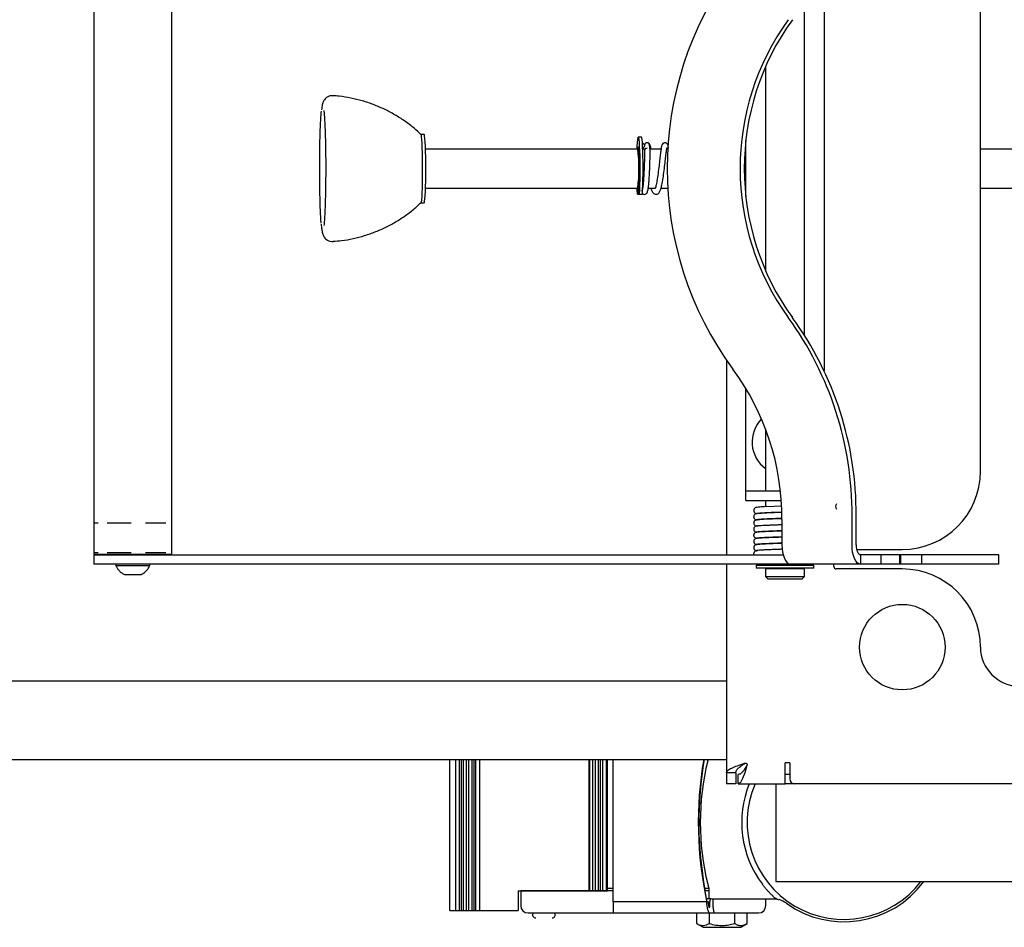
# Model space of a CAD drawing. Header units: inches. Extents: x -63 to 57, y -36 to 76.
# Tile 16 of 22: x -23 to -10, y 57 to 68. Entities that reach past the tile are written whole.
import ezdxf

# ---------------------------------------------------------------- set-up
doc = ezdxf.new("R2010")
doc.units = ezdxf.units.IN
doc.header["$MEASUREMENT"] = 0

msp = doc.modelspace()

# ---------------------------------------------------------------- linework, layer by layer
at = {"color": 7, "linetype": 'Continuous', "lineweight": 25}
for p, q in [((-21.72, 71.21), (-21.72, 61.335)), ((-20.72, 61.335), (-20.72, 71.21)), ((-10.375, 62.397), (-10.375, 70.147)), ((-12.375, 68.861), (-12.375, 63.683)), ((-12.625, 64.138), (-12.625, 68.406)), ((-13.125, 67.58), (-13.125, 64.964)), ((-17.492, 66.71), (-17.532, 66.71)), ((-14.711, 66.672), (-14.753, 66.672)), ((-14.76, 66.522), (-17.475, 66.522)), ((-14.757, 66.518), (-14.757, 66.531)), ((-14.748, 66.531), (-14.75, 66.456)), ((-14.664, 66.522), (-14.696, 66.522)), ((-14.461, 66.522), (-14.603, 66.522)), ((-14.372, 66.522), (-14.389, 66.522)), ((-13.375, 65.913), (-13.375, 66.631)), ((10.625, 66.522), (-10.375, 66.522)), ((-14.743, 66.272), (-14.74, 66.272)), ((-14.744, 65.966), (-14.746, 66.142)), ((-17.475, 66.022), (-14.76, 66.022)), ((-14.761, 66.022), (-14.762, 65.966)), ((-14.752, 66.074), (-14.745, 66.074)), ((-14.625, 66.022), (-14.537, 66.022)), ((-14.461, 66.022), (-14.372, 66.022)), ((-10.375, 66.022), (10.625, 66.022)), ((-14.763, 65.944), (-14.7, 65.944)), ((-17.532, 65.835), (-17.492, 65.835)), ((-13.625, 63.819), (-13.625, 61.33)), ((-13.375, 62.022), (-13.375, 63.457)), ((-13.125, 62.941), (-13.125, 62.142)), ((-12.935, 62.142), (-13.375, 62.142)), ((-13.375, 62.022), (-12.924, 62.022)), ((-13.125, 62.022), (-13.125, 61.944)), ((-13.125, 61.866), (-13.125, 61.865)), ((-12.92, 61.953), (-13.114, 61.944)), ((-13.11, 61.867), (-12.916, 61.875)), ((-21.72, 61.739), (-21.663, 61.739)), ((-21.55, 61.739), (-21.24, 61.739)), ((-21.059, 61.739), (-20.798, 61.739)), ((-20.73, 61.739), (-20.72, 61.739)), ((-13.125, 61.787), (-13.125, 61.786)), ((-12.915, 61.779), (-12.915, 61.455)), ((-12.018, 61.455), (-12.018, 61.826)), ((-11.965, 61.455), (-11.965, 61.826)), ((-13.125, 61.708), (-13.125, 61.707)), ((-13.125, 61.629), (-13.125, 61.628)), ((-13.125, 61.55), (-13.125, 61.549)), ((-21.72, 61.36), (-21.663, 61.36)), ((-21.55, 61.36), (-21.24, 61.36)), ((-21.059, 61.36), (-20.798, 61.36)), ((-20.73, 61.36), (-20.72, 61.36)), ((-13.125, 61.471), (-13.125, 61.47)), ((-13.125, 61.392), (-13.125, 61.391)), ((-11.959, 61.397), (-11.375, 61.397)), ((-21.72, 61.335), (-20.72, 61.335)), ((-21.72, 61.33), (-21.72, 61.21)), ((-21.72, 61.33), (-12.9, 61.33)), ((-21.112, 61.33), (-21.103, 61.335)), ((-11.91, 61.33), (-11.91, 61.21)), ((-10.14, 61.33), (-11.91, 61.33)), ((-11.645, 61.21), (-11.645, 61.33)), ((-11.409, 61.33), (-11.409, 61.21)), ((-11.396, 61.33), (-11.396, 61.21)), ((-11.13, 61.33), (-11.13, 61.21)), ((-10.14, 61.21), (-10.14, 61.33)), ((-10.14, 61.21), (-21.72, 61.21)), ((-21.439, 61.21), (-21.439, 61.192)), ((-21.439, 61.192), (-21.002, 61.192)), ((-21.002, 61.192), (-21.002, 61.21)), ((-13.625, 61.21), (-13.625, 58.397)), ((-13.245, 61.192), (-13.245, 61.157)), ((-12.505, 61.192), (-13.245, 61.192)), ((-12.505, 61.157), (-13.245, 61.157)), ((-13.125, 61.21), (-13.125, 61.192)), ((-13.125, 61.153), (-13.125, 61.052)), ((-13.125, 61.153), (-12.625, 61.153)), ((-13.109, 61.157), (-13.109, 61.153)), ((-12.834, 61.21), (-12.834, 61.217)), ((-12.641, 61.153), (-12.641, 61.157)), ((-12.625, 61.192), (-12.625, 61.21)), ((-12.625, 61.052), (-12.625, 61.153)), ((-12.505, 61.157), (-12.505, 61.192)), ((-12.25, 61.177), (-12.25, 61.21)), ((-11.375, 61.147), (-12.22, 61.147)), ((-13.125, 61.052), (-13.095, 61.022)), ((-13.125, 61.052), (-12.625, 61.052)), ((-13.095, 61.022), (-12.655, 61.022)), ((-12.655, 61.022), (-12.625, 61.052)), ((-13.625, 59.71), (-25, 59.71)), ((-25, 58.71), (-13.625, 58.71)), ((-17.164, 56.777), (-17.164, 58.71)), ((-17.089, 56.777), (-17.089, 58.71)), ((-17.039, 56.777), (-17.039, 58.71)), ((-17.016, 56.777), (-17.016, 58.71)), ((-16.99, 56.777), (-16.99, 58.71)), ((-16.949, 56.777), (-16.949, 58.71)), ((-16.925, 58.71), (-16.925, 56.777)), ((-16.882, 58.71), (-16.882, 56.777)), ((-16.859, 58.71), (-16.859, 56.777)), ((-16.837, 58.71), (-16.837, 56.777)), ((-16.786, 58.71), (-16.786, 56.777)), ((-15.382, 57.027), (-15.382, 58.71)), ((-15.374, 57.027), (-15.374, 58.71)), ((-15.333, 57.027), (-15.333, 58.71)), ((-15.301, 57.027), (-15.301, 58.71)), ((-15.268, 58.71), (-15.268, 57.027)), ((-15.24, 58.71), (-15.24, 57.027)), ((-15.209, 58.71), (-15.209, 57.027)), ((-15.165, 58.71), (-15.165, 57.027)), ((-15.145, 57.027), (-15.145, 58.71)), ((-15.075, 56.886), (-15.075, 58.71)), ((-13.864, 58.692), (-13.86, 58.71)), ((-13.393, 58.66), (-13.38, 58.662)), ((-13.393, 58.66), (-13.387, 58.66)), ((-13.36, 58.642), (-13.362, 58.63)), ((-13.362, 58.636), (-13.362, 58.63)), ((-12.875, 58.642), (-12.875, 58.667)), ((-12.815, 58.667), (-12.875, 58.667)), ((-12.815, 58.667), (-12.815, 58.46)), ((-13.505, 58.538), (-13.625, 58.538)), ((-13.505, 58.538), (-13.505, 58.397)), ((-13.474, 58.397), (-13.474, 58.517)), ((-13.505, 58.397), (-13.625, 58.397)), ((-13.474, 58.397), (-12.875, 58.397)), ((-12.995, 58.397), (-12.995, 57.147)), ((-9.937, 58.397), (-12.812, 58.397)), ((-13.951, 58.149), (-13.972, 58.158)), ((-13.972, 57.646), (-13.951, 57.655)), ((-12.995, 57.147), (13.245, 57.147)), ((-16.29, 57.027), (-16.29, 56.777)), ((-16.29, 57.027), (-15.145, 57.027)), ((-16.257, 57.026), (-16.257, 56.839)), ((-15.075, 57.026), (-16.257, 57.026)), ((-16.054, 57.027), (-16.054, 57.026)), ((-15.866, 57.026), (-15.866, 57.027)), ((-15.075, 57.058), (-15.145, 57.058)), ((-13.85, 57.058), (-13.903, 57.058)), ((-13.85, 57.027), (-13.898, 57.027)), ((-13.85, 57.057), (-13.85, 56.93)), ((-13.86, 56.886), (-15.075, 56.886)), ((-13.881, 56.93), (-13.825, 56.93)), ((-13.876, 56.902), (-13.878, 56.902)), ((-13.843, 56.884), (-13.86, 56.884)), ((-13.831, 56.93), (-13.843, 56.884)), ((-13.843, 56.884), (-13.843, 56.827)), ((-13.815, 56.927), (-12.984, 56.927)), ((-13.798, 56.927), (-13.798, 56.839)), ((-13.12, 56.839), (-13.12, 56.927)), ((-17.164, 56.777), (-16.29, 56.777)), ((-16.053, 56.745), (-13.746, 56.745)), ((-14.006, 56.745), (-14.006, 56.609)), ((-13.844, 56.745), (-13.844, 56.609)), ((-13.521, 56.745), (-13.521, 56.609)), ((-13.359, 56.609), (-13.359, 56.745)), ((-13.266, 56.745), (-13.214, 56.745)), ((-14.006, 56.609), (-13.922, 56.561)), ((-13.442, 56.561), (-13.359, 56.609)), ((-13.922, 56.561), (-13.442, 56.561))]:
    msp.add_line(p, q, dxfattribs=at)
at = {"color": 7, "linetype": 'Continuous', "lineweight": 25, "flags": 128}
for points in [[(-17.524, 65.875), (-17.52, 65.914), (-17.518, 65.964), (-17.515, 66.025), (-17.513, 66.093), (-17.512, 66.167), (-17.512, 66.245), (-17.512, 66.323), (-17.512, 66.4), (-17.514, 66.473), (-17.516, 66.539), (-17.518, 66.597), (-17.521, 66.644), (-17.525, 66.679), (-17.528, 66.701), (-17.531, 66.709)], [(-17.492, 65.835), (-17.49, 65.838), (-17.486, 65.854), (-17.483, 65.883), (-17.48, 65.925), (-17.477, 65.979), (-17.475, 66.041), (-17.473, 66.111), (-17.472, 66.187), (-17.472, 66.265), (-17.472, 66.343), (-17.473, 66.419), (-17.474, 66.49), (-17.476, 66.554), (-17.479, 66.609), (-17.482, 66.654), (-17.486, 66.686), (-17.489, 66.705), (-17.492, 66.71)], [(-14.768, 66.522), (-14.766, 66.559), (-14.763, 66.607), (-14.76, 66.643), (-14.756, 66.665), (-14.753, 66.672), (-14.749, 66.665), (-14.746, 66.643), (-14.742, 66.607), (-14.74, 66.559), (-14.737, 66.5), (-14.735, 66.433), (-14.734, 66.359), (-14.734, 66.283), (-14.734, 66.206), (-14.735, 66.132), (-14.737, 66.062), (-14.739, 66.001), (-14.742, 65.95), (-14.742, 65.95)], [(-14.7, 65.95), (-14.697, 66.001), (-14.695, 66.062), (-14.693, 66.132), (-14.692, 66.206), (-14.692, 66.283), (-14.692, 66.359), (-14.693, 66.433), (-14.695, 66.5), (-14.698, 66.559), (-14.7, 66.607), (-14.704, 66.643), (-14.707, 66.665), (-14.711, 66.672)], [(-14.759, 66.547), (-14.761, 66.527), (-14.761, 66.522)], [(-14.757, 66.531), (-14.758, 66.536), (-14.758, 66.541), (-14.758, 66.545), (-14.758, 66.548), (-14.759, 66.55), (-14.759, 66.55), (-14.759, 66.549), (-14.759, 66.547)], [(-14.746, 66.547), (-14.747, 66.549), (-14.747, 66.55), (-14.747, 66.55), (-14.747, 66.548), (-14.748, 66.545), (-14.748, 66.541), (-14.748, 66.536), (-14.748, 66.531)], [(-14.764, 65.95), (-14.767, 66.001), (-14.768, 66.022)], [(-14.762, 65.966), (-14.762, 65.96), (-14.762, 65.954), (-14.763, 65.949), (-14.763, 65.946), (-14.763, 65.944), (-14.763, 65.944), (-14.764, 65.946), (-14.764, 65.95)], [(-14.742, 65.95), (-14.742, 65.946), (-14.742, 65.944), (-14.743, 65.944), (-14.743, 65.946), (-14.743, 65.949), (-14.743, 65.954), (-14.744, 65.96), (-14.744, 65.966)], [(-12.915, 61.455), (-12.913, 61.407), (-12.907, 61.361), (-12.897, 61.319), (-12.883, 61.281), (-12.867, 61.251), (-12.848, 61.228), (-12.828, 61.214), (-12.807, 61.21)], [(-11.91, 61.21), (-11.931, 61.214), (-11.951, 61.228), (-11.97, 61.251), (-11.986, 61.281), (-12, 61.319), (-12.01, 61.361), (-12.016, 61.407), (-12.018, 61.455)], [(-11.965, 61.455), (-11.964, 61.43), (-11.961, 61.407), (-11.955, 61.385), (-11.949, 61.366), (-11.94, 61.351), (-11.931, 61.339), (-11.92, 61.332), (-11.91, 61.33)], [(-13.362, 58.63), (-13.362, 58.63), (-13.39, 58.54), (-13.418, 58.465), (-13.446, 58.415), (-13.474, 58.397)], [(-13.876, 56.902), (-13.889, 56.97), (-13.9, 57.039)]]:
    msp.add_lwpolyline(points, dxfattribs=at)
at = {"color": 7, "linetype": 'Continuous', "lineweight": 25}
msp.add_circle((-11.375, 60.147), 0.547, dxfattribs=at)
for centre, radius, start, end in [((-10.042, 66.272), 4.341, 143.7443, 216.2557), ((-10.191, 66.272), 3.259, 144.219, 215.781), ((-10.138, 66.272), 3.259, 144.219, 215.781), ((-16.783, 66.272), 2.039, 352.9559, 7.0441), ((-17.997, 66.319), 3.259, 359.7557, 4.0164), ((-17.972, 66.265), 3.229, 357.8177, 0.1187), ((-14.915, 66.296), 0.177, 352.2856, 2.8068), ((-14.712, 65.949), 0.0125, 338.4044, 5.0441), ((-17.602, 65.869), 0.0781, 333.9072, 3.8757), ((-16.296, 61.852), 4.278, 359.6515, 35.9992), ((-16.243, 61.852), 4.278, 359.6515, 35.9992), ((-16.126, 61.798), 3.211, 359.6722, 36.4349), ((-12.875, 62.772), 0.422, 135.5014, 233.6713), ((-11.375, 62.397), 1, 270, 0), ((-12.184, 61.951), 0.045, 140.5571, 184.4101), ((-12.182, 61.946), 0.047, 178.957, 222.2243), ((-12.22, 61.177), 0.03, 180, 270), ((-11.375, 60.147), 1, 0, 90), ((-9.875, 60.147), 0.5, 180, 270), ((-9.204, 57.902), 4.781, 170.2771, 192.2699), ((-9.197, 57.902), 4.781, 170.2771, 190.3985), ((-10.66, 57.902), 3.3, 166.1492, 193.8508), ((-12.752, 58.46), 0.0625, 180, 270), ((-12.12, 57.902), 1.31, 157.7987, 217.0889), ((-12.12, 57.902), 1.24, 156.4722, 322.4921), ((-12.12, 57.902), 1.27, 234.4478, 323.5238), ((-12.12, 57.902), 1.31, 224.0567, 226.0475), ((-12.901, 57.092), 0.185, 226.0475, 253.7379), ((-16.163, 56.839), 0.0937, 180, 270), ((-11.242, 56.89), 3.833, 180.065, 182.1734), ((-13.214, 56.839), 0.0938, 270, 0), ((-13.04, 56.615), 0.313, 54.4478, 73.7379), ((-16.065, 56.721), 0.04, 142.4694, 270), ((-15.855, 56.721), 0.04, 270, 36.8699)]:
    msp.add_arc(centre, radius, start, end, dxfattribs=at)
for points, knots in [([(-18.656, 67.203), (-18.664, 67.204), (-18.684, 67.206), (-18.716, 67.196), (-18.748, 67.178), (-18.769, 67.154), (-18.783, 67.131), (-18.792, 67.109), (-18.797, 67.087), (-18.802, 67.06), (-18.804, 67.036), (-18.806, 67.024)], [0, 0, 0, 0, 0.049781, 0.142902, 0.229135, 0.309926, 0.386779, 0.476083, 0.627442, 0.807113, 1, 1, 1, 1]), ([(-17.529, 66.705), (-17.559, 66.733), (-17.626, 66.796), (-17.74, 66.881), (-17.867, 66.963), (-18.001, 67.033), (-18.14, 67.092), (-18.283, 67.14), (-18.43, 67.176), (-18.555, 67.197), (-18.631, 67.202), (-18.656, 67.203)], [0, 0, 0, 0, 0.098589, 0.218482, 0.338467, 0.4585, 0.578562, 0.698641, 0.818731, 0.938827, 1, 1, 1, 1]), ([(-18.81, 65.574), (-18.811, 65.579), (-18.813, 65.606), (-18.818, 65.684), (-18.822, 65.801), (-18.826, 65.933), (-18.828, 66.075), (-18.829, 66.203), (-18.829, 66.31), (-18.829, 66.419), (-18.827, 66.554), (-18.824, 66.704), (-18.819, 66.832), (-18.813, 66.936), (-18.809, 66.983), (-18.807, 67.006)], [0, 0, 0, 0, 0.017304, 0.10965, 0.19831, 0.28196, 0.365609, 0.454269, 0.500507, 0.546733, 0.641039, 0.735345, 0.827691, 0.916351, 1, 1, 1, 1]), ([(-18.776, 67.017), (-18.774, 66.999), (-18.77, 66.958), (-18.764, 66.861), (-18.759, 66.743), (-18.756, 66.612), (-18.753, 66.469), (-18.752, 66.341), (-18.752, 66.234), (-18.753, 66.125), (-18.755, 65.99), (-18.758, 65.841), (-18.763, 65.712), (-18.768, 65.611), (-18.772, 65.565), (-18.774, 65.543)], [0, 0, 0, 0, 0.073815, 0.161382, 0.245455, 0.324776, 0.404097, 0.48817, 0.532016, 0.57585, 0.665276, 0.754702, 0.84227, 0.926343, 1, 1, 1, 1]), ([(-14.638, 66.53), (-14.647, 66.53), (-14.662, 66.53), (-14.67, 66.517), (-14.673, 66.496), (-14.673, 66.468), (-14.674, 66.426), (-14.675, 66.359), (-14.678, 66.286), (-14.681, 66.216), (-14.684, 66.154), (-14.689, 66.091), (-14.695, 66.035), (-14.702, 65.992), (-14.707, 65.987), (-14.71, 65.984)], [0, 0, 0, 0, 0.090089, 0.162, 0.214962, 0.249849, 0.318449, 0.395767, 0.4943, 0.556961, 0.628378, 0.708482, 0.797189, 0.894398, 1, 1, 1, 1]), ([(-14.679, 66.512), (-14.679, 66.513), (-14.68, 66.519), (-14.684, 66.525), (-14.692, 66.53), (-14.702, 66.53), (-14.706, 66.53)], [0, 0, 0, 0, 0.017527, 0.32974, 0.696977, 1, 1, 1, 1]), ([(-14.7, 66.6), (-14.7, 66.6), (-14.695, 66.6), (-14.688, 66.595), (-14.68, 66.586), (-14.676, 66.575), (-14.675, 66.567), (-14.675, 66.558), (-14.679, 66.549), (-14.686, 66.539), (-14.693, 66.535), (-14.697, 66.533)], [0, 0, 0, 0, 0.013649, 0.152628, 0.291485, 0.43009, 0.520441, 0.588852, 0.727148, 0.86548, 1, 1, 1, 1]), ([(-14.602, 66.566), (-14.602, 66.57), (-14.603, 66.577), (-14.608, 66.587), (-14.616, 66.596), (-14.626, 66.601), (-14.638, 66.603), (-14.65, 66.601), (-14.66, 66.596), (-14.668, 66.587), (-14.673, 66.577), (-14.674, 66.57), (-14.674, 66.566)], [0, 0, 0, 0, 0.090366, 0.204725, 0.295203, 0.395057, 0.500364, 0.605671, 0.705525, 0.796003, 0.910361, 1, 1, 1, 1]), ([(-14.633, 65.985), (-14.632, 65.986), (-14.628, 65.992), (-14.623, 66.032), (-14.616, 66.092), (-14.612, 66.16), (-14.608, 66.225), (-14.605, 66.296), (-14.603, 66.367), (-14.602, 66.434), (-14.601, 66.479), (-14.602, 66.516), (-14.605, 66.552), (-14.613, 66.581), (-14.625, 66.599), (-14.634, 66.601), (-14.638, 66.602)], [0, 0, 0, 0, 0.037381, 0.143553, 0.23939, 0.324981, 0.400378, 0.465629, 0.566062, 0.645882, 0.715133, 0.755769, 0.815426, 0.895997, 0.945463, 1, 1, 1, 1]), ([(-14.606, 66.55), (-14.605, 66.552), (-14.602, 66.557), (-14.602, 66.563), (-14.602, 66.566)], [0, 0, 0, 0, 0.390711, 1, 1, 1, 1]), ([(-14.59, 66.522), (-14.59, 66.525), (-14.592, 66.538), (-14.595, 66.555), (-14.601, 66.565), (-14.602, 66.568)], [0, 0, 0, 0, 0.18846, 0.726197, 1, 1, 1, 1]), ([(-14.59, 66.022), (-14.59, 66.021), (-14.586, 66.004), (-14.576, 65.977), (-14.555, 65.948), (-14.524, 65.94), (-14.492, 65.951), (-14.474, 65.981), (-14.46, 66.021), (-14.446, 66.084), (-14.432, 66.171), (-14.419, 66.272), (-14.408, 66.366), (-14.399, 66.445), (-14.392, 66.503), (-14.385, 66.537), (-14.387, 66.538), (-14.387, 66.538)], [0, 0, 0, 0, 0.003029, 0.074138, 0.151791, 0.192999, 0.233757, 0.304475, 0.373364, 0.45637, 0.553484, 0.649832, 0.738945, 0.820991, 0.899359, 0.975467, 1, 1, 1, 1]), ([(-14.366, 66.534), (-14.367, 66.539), (-14.37, 66.558), (-14.373, 66.571), (-14.381, 66.586), (-14.389, 66.595), (-14.399, 66.6), (-14.411, 66.603), (-14.426, 66.6), (-14.442, 66.589), (-14.452, 66.571), (-14.458, 66.547), (-14.464, 66.511), (-14.471, 66.451), (-14.48, 66.374), (-14.49, 66.281), (-14.503, 66.183), (-14.517, 66.096), (-14.529, 66.04), (-14.54, 66.013), (-14.54, 66.011), (-14.54, 66.011)], [0, 0, 0, 0, 0.027375, 0.092886, 0.117204, 0.138641, 0.153554, 0.172306, 0.194653, 0.218006, 0.259778, 0.298483, 0.375285, 0.453817, 0.536314, 0.626082, 0.72305, 0.821108, 0.904399, 0.972286, 1, 1, 1, 1]), ([(-14.699, 65.952), (-14.695, 65.949), (-14.685, 65.941), (-14.665, 65.942), (-14.649, 65.95), (-14.637, 65.966), (-14.634, 65.978), (-14.633, 65.986)], [0, 0, 0, 0, 0.172853, 0.377755, 0.566028, 0.731282, 1, 1, 1, 1]), ([(-18.656, 65.341), (-18.621, 65.344), (-18.535, 65.35), (-18.401, 65.375), (-18.254, 65.413), (-18.112, 65.463), (-17.974, 65.524), (-17.841, 65.597), (-17.715, 65.681), (-17.611, 65.761), (-17.552, 65.818), (-17.529, 65.839)], [0, 0, 0, 0, 0.085073, 0.205184, 0.325292, 0.445396, 0.565491, 0.685575, 0.805639, 0.92567, 1, 1, 1, 1]), ([(-18.81, 65.562), (-18.809, 65.556), (-18.808, 65.537), (-18.805, 65.511), (-18.801, 65.483), (-18.797, 65.458), (-18.792, 65.437), (-18.783, 65.414), (-18.771, 65.393), (-18.753, 65.372), (-18.727, 65.353), (-18.694, 65.34), (-18.669, 65.34), (-18.657, 65.34)], [0, 0, 0, 0, 0.065663, 0.200409, 0.331776, 0.461615, 0.601444, 0.674738, 0.733174, 0.791738, 0.856862, 0.929228, 1, 1, 1, 1]), ([(-13.237, 61.856), (-13.24, 61.855), (-13.247, 61.855), (-13.26, 61.849), (-13.269, 61.84), (-13.274, 61.83), (-13.277, 61.821), (-13.277, 61.811), (-13.274, 61.801), (-13.269, 61.793), (-13.261, 61.784), (-13.249, 61.777), (-13.24, 61.776), (-13.236, 61.776)], [0, 0, 0, 0, 0.082477, 0.184334, 0.308387, 0.378696, 0.453076, 0.529848, 0.606989, 0.682506, 0.754804, 0.885925, 1, 1, 1, 1]), ([(-13.231, 61.936), (-13.235, 61.936), (-13.242, 61.935), (-13.256, 61.93), (-13.267, 61.921), (-13.273, 61.91), (-13.276, 61.901), (-13.276, 61.891), (-13.274, 61.881), (-13.269, 61.873), (-13.263, 61.866), (-13.256, 61.861), (-13.248, 61.857), (-13.241, 61.857), (-13.237, 61.857)], [0, 0, 0, 0, 0.130681, 0.258942, 0.391687, 0.46131, 0.532428, 0.603803, 0.673758, 0.740571, 0.802862, 0.859845, 0.911393, 1, 1, 1, 1]), ([(-13.109, 61.866), (-13.118, 61.865), (-13.146, 61.864), (-13.181, 61.862), (-13.215, 61.859), (-13.237, 61.857), (-13.239, 61.855), (-13.24, 61.855)], [0, 0, 0, 0, 0.102172, 0.321664, 0.549341, 0.780533, 1, 1, 1, 1]), ([(-13.113, 61.945), (-13.144, 61.943), (-13.206, 61.94), (-13.226, 61.937), (-13.236, 61.935)], [0, 0, 0, 0, 0.5049, 1, 1, 1, 1]), ([(-13.233, 61.857), (-13.223, 61.859), (-13.202, 61.862), (-13.141, 61.865), (-13.11, 61.867)], [0, 0, 0, 0, 0.494843, 1, 1, 1, 1]), ([(-12.918, 61.873), (-12.919, 61.873), (-12.959, 61.871), (-13.029, 61.869), (-13.084, 61.867), (-13.109, 61.866)], [0, 0, 0, 0, 0.011773, 0.556338, 1, 1, 1, 1]), ([(-13.237, 61.775), (-13.241, 61.775), (-13.248, 61.775), (-13.259, 61.77), (-13.266, 61.764), (-13.27, 61.759), (-13.272, 61.755), (-13.274, 61.751), (-13.277, 61.743), (-13.277, 61.731), (-13.271, 61.716), (-13.255, 61.699), (-13.238, 61.696), (-13.226, 61.695)], [0, 0, 0, 0, 0.088517, 0.166403, 0.230748, 0.25704, 0.279283, 0.298067, 0.324646, 0.458794, 0.566459, 0.696282, 1, 1, 1, 1]), ([(-13.234, 61.777), (-13.234, 61.778), (-13.232, 61.779), (-13.208, 61.782), (-13.155, 61.786), (-13.066, 61.79), (-12.983, 61.793), (-12.933, 61.794), (-12.915, 61.795)], [0, 0, 0, 0, 0.119717, 0.246969, 0.490795, 0.70928, 0.900023, 1, 1, 1, 1]), ([(-12.915, 61.794), (-12.941, 61.793), (-12.994, 61.791), (-13.068, 61.789), (-13.136, 61.786), (-13.19, 61.782), (-13.223, 61.78), (-13.23, 61.778), (-13.232, 61.778)], [0, 0, 0, 0, 0.171658, 0.348701, 0.534094, 0.726159, 0.919488, 1, 1, 1, 1]), ([(-13.232, 61.698), (-13.235, 61.698), (-13.244, 61.697), (-13.255, 61.693), (-13.267, 61.684), (-13.273, 61.675), (-13.276, 61.667), (-13.277, 61.658), (-13.276, 61.647), (-13.271, 61.637), (-13.266, 61.63), (-13.26, 61.626), (-13.255, 61.623), (-13.248, 61.619), (-13.24, 61.618), (-13.235, 61.618)], [0, 0, 0, 0, 0.065346, 0.253343, 0.344392, 0.431981, 0.469796, 0.503749, 0.562622, 0.61018, 0.647003, 0.675543, 0.72558, 0.798937, 1, 1, 1, 1]), ([(-13.222, 61.621), (-13.236, 61.62), (-13.254, 61.618), (-13.269, 61.602), (-13.274, 61.594), (-13.275, 61.588), (-13.277, 61.582), (-13.277, 61.575), (-13.275, 61.566), (-13.27, 61.558), (-13.264, 61.55), (-13.255, 61.544), (-13.245, 61.541), (-13.239, 61.541), (-13.235, 61.541)], [0, 0, 0, 0, 0.405949, 0.529753, 0.571502, 0.600594, 0.628967, 0.664499, 0.70801, 0.758858, 0.815362, 0.875415, 0.937228, 1, 1, 1, 1]), ([(-13.232, 61.698), (-13.232, 61.698), (-13.235, 61.699), (-13.225, 61.701), (-13.202, 61.703), (-13.162, 61.706), (-13.109, 61.709), (-13.044, 61.711), (-12.979, 61.714), (-12.934, 61.715), (-12.915, 61.716)], [0, 0, 0, 0, 0.018553, 0.154702, 0.297872, 0.445893, 0.595447, 0.743028, 0.890268, 1, 1, 1, 1]), ([(-12.915, 61.636), (-12.945, 61.635), (-13.016, 61.632), (-13.112, 61.629), (-13.194, 61.624), (-13.218, 61.622), (-13.231, 61.62)], [0, 0, 0, 0, 0.201081, 0.469681, 0.74055, 1, 1, 1, 1]), ([(-13.218, 61.624), (-13.218, 61.623), (-13.217, 61.623), (-13.205, 61.624), (-13.182, 61.626), (-13.142, 61.628), (-13.084, 61.631), (-13.007, 61.634), (-12.947, 61.636), (-12.915, 61.637)], [0, 0, 0, 0, 0.056908, 0.15613, 0.283076, 0.43404, 0.604841, 0.790538, 1, 1, 1, 1]), ([(-13.24, 61.54), (-13.242, 61.539), (-13.247, 61.539), (-13.258, 61.534), (-13.268, 61.525), (-13.274, 61.514), (-13.276, 61.505), (-13.276, 61.495), (-13.274, 61.486), (-13.27, 61.477), (-13.262, 61.469), (-13.251, 61.462), (-13.242, 61.461), (-13.237, 61.461)], [0, 0, 0, 0, 0.05007, 0.176671, 0.317365, 0.393757, 0.472884, 0.553087, 0.632279, 0.708339, 0.779507, 0.9026, 1, 1, 1, 1]), ([(-12.915, 61.557), (-12.944, 61.556), (-13.017, 61.553), (-13.102, 61.55), (-13.165, 61.547), (-13.204, 61.544), (-13.23, 61.542), (-13.236, 61.54), (-13.239, 61.54)], [0, 0, 0, 0, 0.17144, 0.433937, 0.573958, 0.716834, 0.859765, 1, 1, 1, 1]), ([(-12.915, 61.478), (-12.924, 61.478), (-12.972, 61.476), (-13.059, 61.473), (-13.143, 61.469), (-13.195, 61.466), (-13.224, 61.463), (-13.24, 61.461), (-13.239, 61.46), (-13.239, 61.46)], [0, 0, 0, 0, 0.051783, 0.269435, 0.511355, 0.642928, 0.778247, 0.914493, 1, 1, 1, 1]), ([(-13.234, 61.462), (-13.232, 61.462), (-13.226, 61.464), (-13.2, 61.467), (-13.162, 61.469), (-13.099, 61.472), (-13.015, 61.475), (-12.943, 61.478), (-12.915, 61.479)], [0, 0, 0, 0, 0.140376, 0.283669, 0.42712, 0.567911, 0.832405, 1, 1, 1, 1]), ([(-13.227, 61.542), (-13.215, 61.544), (-13.19, 61.547), (-13.109, 61.551), (-13.014, 61.554), (-12.944, 61.557), (-12.915, 61.558)], [0, 0, 0, 0, 0.26021, 0.532486, 0.803126, 1, 1, 1, 1]), ([(-13.234, 61.379), (-13.239, 61.379), (-13.248, 61.379), (-13.26, 61.374), (-13.267, 61.367), (-13.271, 61.362), (-13.273, 61.357), (-13.275, 61.354), (-13.276, 61.35), (-13.277, 61.344), (-13.277, 61.337), (-13.274, 61.332), (-13.273, 61.33)], [0, 0, 0, 0, 0.263699, 0.46933, 0.550369, 0.616946, 0.670891, 0.694662, 0.717656, 0.779458, 0.871322, 1, 1, 1, 1]), ([(-13.237, 61.46), (-13.241, 61.46), (-13.248, 61.459), (-13.26, 61.454), (-13.269, 61.445), (-13.274, 61.434), (-13.276, 61.425), (-13.276, 61.415), (-13.273, 61.405), (-13.268, 61.397), (-13.26, 61.388), (-13.247, 61.381), (-13.237, 61.38), (-13.232, 61.38)], [0, 0, 0, 0, 0.067548, 0.156761, 0.271232, 0.33806, 0.409959, 0.485403, 0.562582, 0.639761, 0.715635, 0.860862, 1, 1, 1, 1]), ([(-12.91, 61.399), (-12.919, 61.399), (-12.956, 61.398), (-13.017, 61.395), (-13.091, 61.393), (-13.155, 61.39), (-13.206, 61.386), (-13.236, 61.383), (-13.248, 61.381), (-13.244, 61.38), (-13.244, 61.38)], [0, 0, 0, 0, 0.050314, 0.200114, 0.349639, 0.507106, 0.668937, 0.83053, 0.988603, 1, 1, 1, 1]), ([(-21.322, 61.335), (-21.324, 61.334), (-21.327, 61.332), (-21.33, 61.33), (-21.331, 61.33)], [0, 0, 0, 0, 0.637315, 1, 1, 1, 1]), ([(-21.121, 61.335), (-21.126, 61.334), (-21.14, 61.333), (-21.163, 61.331), (-21.18, 61.33), (-21.183, 61.33)], [0, 0, 0, 0, 0.343292, 0.882029, 1, 1, 1, 1]), ([(-21.437, 61.19), (-21.435, 61.186), (-21.428, 61.169), (-21.41, 61.142), (-21.38, 61.111), (-21.352, 61.088), (-21.333, 61.08), (-21.328, 61.078)], [0, 0, 0, 0, 0.087357, 0.339265, 0.612653, 0.902362, 1, 1, 1, 1]), ([(-21.112, 61.078), (-21.106, 61.081), (-21.084, 61.091), (-21.053, 61.117), (-21.022, 61.152), (-21.008, 61.179), (-21.002, 61.191)], [0, 0, 0, 0, 0.124608, 0.440157, 0.745311, 1, 1, 1, 1]), ([(-21.328, 61.078), (-21.328, 61.078), (-21.327, 61.078), (-21.312, 61.078), (-21.286, 61.078), (-21.253, 61.078), (-21.224, 61.078), (-21.208, 61.078), (-21.204, 61.078)], [0, 0, 0, 0, 0.150723, 0.347617, 0.54451, 0.741404, 0.938298, 1, 1, 1, 1]), ([(-21.204, 61.078), (-21.192, 61.078), (-21.168, 61.078), (-21.139, 61.078), (-21.119, 61.078), (-21.11, 61.078), (-21.111, 61.078), (-21.112, 61.078)], [0, 0, 0, 0, 0.236141, 0.472282, 0.708423, 0.944563, 1, 1, 1, 1]), ([(-13.505, 58.538), (-13.503, 58.549), (-13.499, 58.571), (-13.468, 58.604), (-13.428, 58.633), (-13.399, 58.652), (-13.387, 58.66)], [0, 0, 0, 0, 0.273573, 0.537922, 0.802246, 1, 1, 1, 1]), ([(-13.362, 58.636), (-13.372, 58.618), (-13.392, 58.584), (-13.422, 58.545), (-13.449, 58.521), (-13.466, 58.518), (-13.474, 58.517)], [0, 0, 0, 0, 0.279946, 0.537595, 0.795191, 1, 1, 1, 1]), ([(-13.864, 57.112), (-13.863, 57.108), (-13.861, 57.098), (-13.857, 57.085), (-13.854, 57.071), (-13.851, 57.062), (-13.85, 57.057)], [0, 0, 0, 0, 0.246664, 0.494627, 0.746625, 1, 1, 1, 1]), ([(-13.061, 56.991), (-13.066, 56.996), (-13.075, 57.006), (-13.09, 57.021), (-13.104, 57.037), (-13.122, 57.058), (-13.142, 57.082), (-13.157, 57.102), (-13.165, 57.112)], [0, 0, 0, 0, 0.138122, 0.277177, 0.415279, 0.554196, 0.775358, 1, 1, 1, 1]), ([(-13.875, 56.886), (-13.875, 56.888), (-13.876, 56.891), (-13.877, 56.896), (-13.877, 56.9), (-13.878, 56.902), (-13.878, 56.902), (-13.878, 56.902)], [0, 0, 0, 0, 0.220975, 0.442035, 0.66059, 0.874356, 1, 1, 1, 1]), ([(-13.848, 56.745), (-13.85, 56.751), (-13.856, 56.762), (-13.863, 56.786), (-13.869, 56.814), (-13.873, 56.841), (-13.875, 56.866), (-13.876, 56.879), (-13.876, 56.886)], [0, 0, 0, 0, 0.191293, 0.38803, 0.579358, 0.776435, 0.887656, 1, 1, 1, 1]), ([(-13.86, 56.886), (-13.859, 56.879), (-13.857, 56.866), (-13.855, 56.847), (-13.851, 56.829), (-13.849, 56.817), (-13.848, 56.811)], [0, 0, 0, 0, 0.247338, 0.495721, 0.747318, 1, 1, 1, 1]), ([(-13.843, 56.827), (-13.843, 56.825), (-13.844, 56.822), (-13.844, 56.817), (-13.845, 56.813), (-13.846, 56.811), (-13.847, 56.811), (-13.848, 56.811)], [0, 0, 0, 0, 0.207008, 0.413922, 0.623501, 0.838861, 1, 1, 1, 1]), ([(-13.798, 56.839), (-13.798, 56.829), (-13.797, 56.808), (-13.793, 56.781), (-13.786, 56.759), (-13.777, 56.747), (-13.771, 56.746), (-13.768, 56.745)], [0, 0, 0, 0, 0.204167, 0.408223, 0.615473, 0.830215, 1, 1, 1, 1]), ([(-16.163, 56.745), (-16.162, 56.745), (-16.16, 56.745), (-16.137, 56.745), (-16.101, 56.745), (-16.069, 56.745), (-16.053, 56.745)], [0, 0, 0, 0, 0.245028, 0.5, 0.754972, 1, 1, 1, 1]), ([(-13.746, 56.745), (-13.718, 56.745), (-13.659, 56.745), (-13.571, 56.745), (-13.486, 56.745), (-13.409, 56.745), (-13.346, 56.745), (-13.301, 56.745), (-13.273, 56.745), (-13.268, 56.745), (-13.266, 56.745)], [0, 0, 0, 0, 0.116516, 0.240011, 0.368641, 0.5, 0.631359, 0.759989, 0.883484, 1, 1, 1, 1]), ([(-14.006, 56.609), (-13.992, 56.602), (-13.963, 56.587), (-13.921, 56.582), (-13.881, 56.59), (-13.857, 56.603), (-13.844, 56.609)], [0, 0, 0, 0, 0.264614, 0.534966, 0.765352, 1, 1, 1, 1]), ([(-13.844, 56.609), (-13.816, 56.602), (-13.759, 56.587), (-13.675, 56.582), (-13.595, 56.59), (-13.546, 56.603), (-13.521, 56.609)], [0, 0, 0, 0, 0.264614, 0.534966, 0.765352, 1, 1, 1, 1]), ([(-13.521, 56.609), (-13.507, 56.602), (-13.478, 56.587), (-13.436, 56.582), (-13.396, 56.59), (-13.372, 56.603), (-13.359, 56.609)], [0, 0, 0, 0, 0.264614, 0.534966, 0.765352, 1, 1, 1, 1])]:
    msp.add_open_spline(points, degree=3, knots=knots, dxfattribs=at)
for points in [[(-13.625, 58.538), (-13.622, 58.548), (-13.615, 58.569), (-13.562, 58.599), (-13.485, 58.63), (-13.424, 58.65), (-13.393, 58.66)], [(-13.38, 58.662), (-13.377, 58.662), (-13.372, 58.661), (-13.366, 58.657), (-13.361, 58.65), (-13.36, 58.645), (-13.36, 58.642)], [(-12.875, 58.397), (-12.875, 58.401), (-12.875, 58.408), (-12.875, 58.465), (-12.875, 58.546), (-12.875, 58.61), (-12.875, 58.642)], [(-12.812, 58.517), (-12.821, 58.517), (-12.837, 58.517), (-12.858, 58.517), (-12.872, 58.517), (-12.874, 58.517), (-12.875, 58.517)], [(-12.812, 58.397), (-12.821, 58.397), (-12.837, 58.397), (-12.858, 58.397), (-12.872, 58.397), (-12.874, 58.397), (-12.875, 58.397)]]:
    msp.add_open_spline(points, degree=3, dxfattribs=at)

doc.saveas('drawing.dxf')
